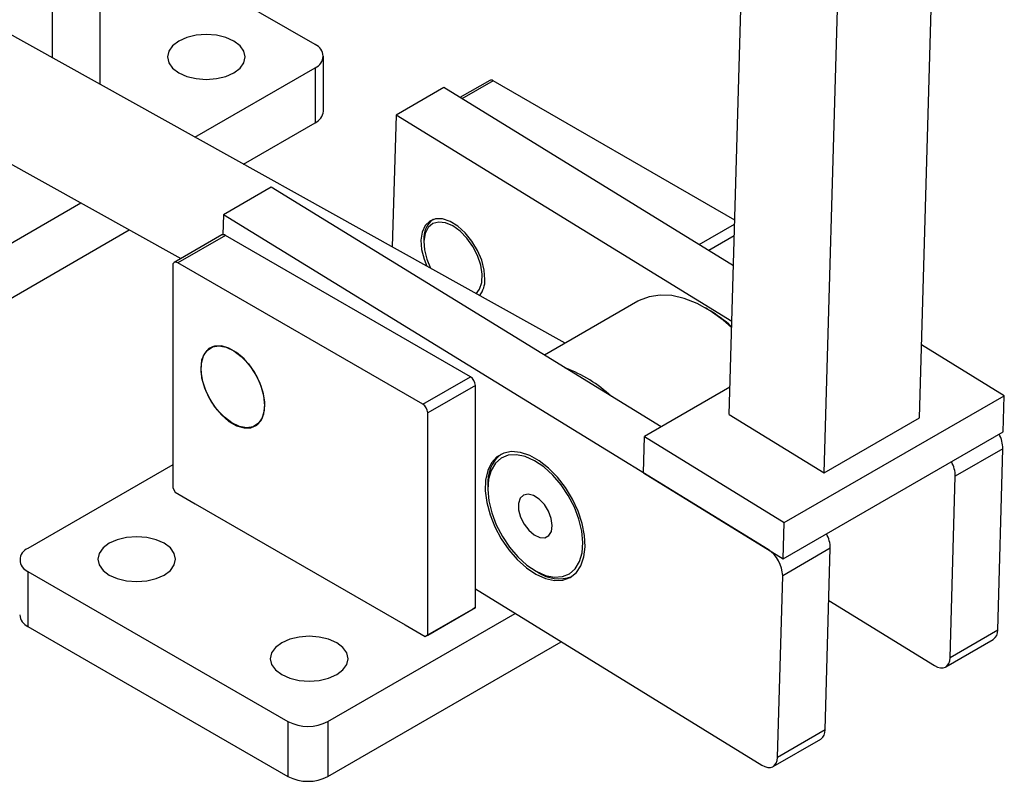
# Model space of a CAD drawing. Header units: millimetres. Extents: x 41 to 391, y 27 to 290.
# Tile 30 of 33: x 298 to 391, y 141 to 213. Entities that reach past the tile are written whole.
import ezdxf

# ---------------------------------------------------------------- set-up
doc = ezdxf.new("R2010")
doc.units = ezdxf.units.MM

msp = doc.modelspace()

# ---------------------------------------------------------------- linework, layer by layer
at = {"color": 7, "linetype": 'Continuous', "lineweight": 25}
for p, q in [((349.18749, 182.30759), (275.4554, 223.37554)), ((305.33761, 206.73148), (305.33761, 222.72632)), ((325.59622, 210.46994), (305.33761, 222.16499)), ((364.63508, 175.59502), (365.98527, 222.70517)), ((382.59084, 175.26032), (383.90033, 220.95036)), ((300.84748, 209.23244), (300.84748, 220.13422)), ((373.61058, 170.07613), (374.9744, 217.66175)), ((326.37727, 204.19637), (326.37727, 209.3814)), ((314.27165, 201.75532), (325.59622, 208.29286)), ((325.59622, 208.29286), (325.59622, 203.10782)), ((342.05884, 207.09675), (339.2509, 205.47576)), ((365.16028, 193.91998), (342.39215, 207.06374)), ((337.72506, 206.41397), (333.23493, 203.82187)), ((365.03705, 189.62028), (337.72506, 206.41397)), ((289.06237, 203.58695), (312.94051, 190.28709)), ((333.23493, 203.82187), (332.87867, 191.39142)), ((364.88629, 184.35997), (333.23493, 203.82187)), ((318.84288, 199.2092), (325.59622, 203.10782)), ((321.44982, 197.01847), (316.95969, 194.42637)), ((358.22321, 174.40712), (321.44982, 197.01847)), ((272.79891, 177.81362), (303.50738, 195.54124)), ((316.95969, 194.42637), (316.90584, 192.54758)), ((368.31557, 162.84849), (316.95969, 194.42637)), ((336.74701, 193.99621), (336.72833, 193.98543)), ((272.79891, 172.62859), (308.0786, 192.99512)), ((316.80334, 192.51706), (312.31322, 189.92496)), ((317.13665, 192.48405), (312.64652, 189.89196)), ((340.23547, 179.14939), (317.13665, 192.48405)), ((335.85141, 192.04722), (335.85141, 191.77508)), ((312.17512, 189.61973), (312.17512, 168.66185)), ((335.74534, 176.55729), (312.64652, 189.89196)), ((356.04105, 186.26406), (347.22087, 181.17228)), ((362.62766, 185.49838), (362.392, 185.63447)), ((315.98164, 182.00862), (315.72726, 181.86177)), ((390.58003, 177.35879), (382.78829, 182.1498)), ((335.74534, 176.55729), (340.23547, 179.14939)), ((340.70688, 178.33289), (336.21675, 175.74079)), ((340.70688, 157.37501), (340.70688, 178.33289)), ((364.70833, 178.1509), (356.64589, 173.49655)), ((369.83823, 165.3848), (390.58003, 177.35879)), ((390.48262, 173.96016), (390.58003, 177.35879)), ((336.21675, 154.78291), (336.21675, 175.74079)), ((364.63508, 175.59502), (373.61058, 170.07613)), ((319.96025, 174.52922), (320.21463, 174.67607)), ((373.61058, 170.07613), (382.59084, 175.26032)), ((369.74082, 161.98618), (390.48262, 173.96016)), ((356.54849, 170.09793), (356.64589, 173.49655)), ((356.64589, 173.49655), (369.83823, 165.3848)), ((390.44839, 172.36131), (385.95826, 169.76922)), ((389.95753, 155.23437), (390.44839, 172.36131)), ((312.17512, 170.8389), (298.52796, 162.96056)), ((356.54849, 170.09793), (369.74082, 161.98618)), ((385.4674, 152.64227), (385.95826, 169.76922)), ((312.17512, 168.66185), (312.41082, 168.2536)), ((312.41082, 168.2536), (314.29644, 167.16506)), ((341.88444, 168.87005), (341.88444, 168.59791)), ((314.29644, 167.16506), (314.29408, 167.1637)), ((314.29408, 167.1637), (334.09307, 155.73399)), ((314.29644, 167.16506), (314.29644, 167.16234)), ((369.74082, 161.98618), (369.83823, 165.3848)), ((374.17315, 162.96582), (369.68302, 160.37372)), ((373.68228, 145.83887), (374.17315, 162.96582)), ((298.52796, 160.78347), (323.04099, 146.6324)), ((298.52796, 160.78347), (298.52796, 155.59844)), ((346.36206, 160.84161), (346.59772, 160.70552)), ((369.19216, 143.24678), (369.68302, 160.37372)), ((340.70688, 159.12796), (367.73267, 142.51024)), ((374.03197, 158.03979), (384.00791, 151.90574)), ((340.47117, 157.2389), (335.98105, 154.6468)), ((336.21675, 154.78291), (340.70688, 157.37501)), ((340.70688, 157.37501), (340.47117, 157.2389)), ((326.81223, 146.6324), (344.45999, 156.82023)), ((298.52796, 155.59844), (323.04099, 141.44736)), ((334.09307, 155.73399), (334.09543, 155.73535)), ((334.09543, 155.73535), (335.98105, 154.6468)), ((389.95753, 155.23437), (385.4674, 152.64227)), ((326.81223, 141.44736), (348.80923, 154.14596)), ((335.98105, 154.6468), (336.21675, 154.78291)), ((385.05385, 151.77929), (389.54398, 154.37139)), ((323.04099, 146.6324), (323.04099, 141.44736)), ((326.81223, 146.6324), (326.81223, 141.44736)), ((373.68228, 145.83887), (369.19216, 143.24678)), ((368.77861, 142.3838), (373.26874, 144.97589))]:
    msp.add_line(p, q, dxfattribs=at)
at = {"color": 8, "linetype": 'Continuous', "lineweight": 25}
for p, q in [((342.39215, 207.06374), (339.43998, 205.35949)), ((361.81037, 191.60431), (365.14915, 193.53175)), ((365.11743, 192.4248), (362.72352, 191.04283)), ((368.32736, 162.85529), (368.31557, 162.84849))]:
    msp.add_line(p, q, dxfattribs=at)
at = {"color": 7, "linetype": 'Continuous', "lineweight": 25, "flags": 128}
for points in [[(312.75044, 210.81011), (312.16774, 210.37173), (311.80144, 209.86121), (311.6765, 209.31337), (311.80144, 208.76552), (312.16774, 208.25501), (312.75044, 207.81662), (313.50984, 207.48023), (314.39417, 207.26877), (315.34317, 207.19664), (316.29217, 207.26877), (317.1765, 207.48023), (317.93589, 207.81662), (318.5186, 208.25501), (318.8849, 208.76552), (319.00984, 209.31337), (318.8849, 209.86121), (318.5186, 210.37173), (317.93589, 210.81011), (317.1765, 211.1465), (316.29217, 211.35796), (315.34317, 211.43009), (314.39417, 211.35796), (313.50984, 211.1465), (312.75044, 210.81011)], [(341.61273, 188.32217), (341.5486, 189.1958), (341.31296, 190.12641), (340.91949, 191.05991), (340.39107, 191.94207), (339.75841, 192.7216), (339.05826, 193.35321), (338.33133, 193.80019), (337.61986, 194.03656), (336.9652, 194.04858), (336.40539, 193.83556), (335.97297, 193.40988), (335.69307, 192.79627), (335.58195, 192.0304), (335.64608, 191.15677), (335.88172, 190.22616), (336.13924, 189.57532)], [(340.79666, 186.98118), (341.11356, 187.40416), (341.32198, 188.04494), (341.35995, 188.82007), (341.22507, 189.68084), (340.92582, 190.57317), (340.48101, 191.44099), (339.91858, 192.22977), (339.27387, 192.88995), (338.58739, 193.38005), (337.90228, 193.66927), (337.26158, 193.73944), (336.70555, 193.58615), (336.26914, 193.21904), (335.97975, 192.66116), (335.85557, 191.94758), (335.90441, 191.12313), (335.90441, 191.12313)], [(335.90441, 191.12313), (336.1232, 190.23962), (336.48196, 189.38443)], [(364.87026, 183.80061), (364.06281, 184.48854), (362.84581, 185.35915), (361.62033, 186.04173), (360.4092, 186.52356), (359.23498, 186.79567), (358.11954, 186.853), (357.08366, 186.69446), (356.14663, 186.32302), (356.04105, 186.26406)], [(320.84896, 176.44702), (320.76129, 177.33139), (320.50338, 178.26557), (320.09022, 179.19529), (319.54582, 180.06651), (318.90181, 180.8286), (318.19563, 181.43726), (317.46831, 181.85713), (316.76213, 182.06381), (316.11813, 182.04527), (315.57372, 181.80261), (315.16056, 181.34992), (314.90265, 180.71351), (314.81498, 179.93036), (314.90265, 179.046), (315.16056, 178.11181), (315.57372, 177.18209), (316.11813, 176.31087), (316.76213, 175.54879), (317.46831, 174.94012), (318.19563, 174.52025), (318.90181, 174.31358), (319.54582, 174.33211), (320.09022, 174.57478), (320.50338, 175.02747), (320.76129, 175.66388), (320.84896, 176.44702)], [(315.42935, 181.63267), (315.92298, 181.95556), (316.52824, 182.05992), (317.20995, 181.9397), (317.9285, 181.60188), (318.64212, 181.06609), (319.30934, 180.36347), (319.89139, 179.53486), (320.35444, 178.62841), (320.67158, 177.6968), (320.82437, 176.79417), (320.80395, 175.97298), (320.61148, 175.28096), (320.25817, 174.75832), (319.76454, 174.43543), (319.15928, 174.33107), (318.47756, 174.45129), (317.75902, 174.78911), (317.04539, 175.3249), (316.37817, 176.02752), (315.79612, 176.85613), (315.33307, 177.76258), (315.01593, 178.69419), (314.86314, 179.59682), (314.88357, 180.41801), (315.07603, 181.11003), (315.42935, 181.63267)], [(351.06255, 163.10876), (351.00643, 164.17402), (350.78206, 165.30548), (350.39754, 166.46226), (349.86676, 167.60254), (349.20892, 168.68511), (348.44778, 169.67084), (347.61086, 170.52411), (346.7284, 171.21407), (345.83231, 171.7158), (344.95496, 172.01115), (344.12807, 172.08946), (343.38152, 171.94788), (342.74229, 171.59154), (342.2335, 171.03332), (341.87352, 170.2934), (341.67537, 169.39851), (341.6462, 168.38099), (341.78708, 167.27764), (342.09292, 166.12831), (342.55265, 164.97456), (343.14966, 163.85808), (343.86238, 162.81923), (344.66504, 161.89554), (345.52864, 161.12041), (346.42196, 160.52186), (347.31272, 160.12151), (348.16871, 159.93383), (348.95901, 159.96561), (349.65505, 160.2157), (350.23167, 160.67506), (350.66804, 161.32708), (350.94837, 162.14821), (351.06255, 163.10876)], [(350.84044, 163.51861), (350.73904, 164.58414), (350.46947, 165.70456), (350.04209, 166.83682), (349.47331, 167.93741), (348.78499, 168.96402), (348.00359, 169.87722), (347.15913, 170.6419), (346.28407, 171.22868), (345.41204, 171.61501), (344.57654, 171.78605), (343.80969, 171.73521), (343.14095, 171.46446), (342.59602, 170.98419), (342.19585, 170.31288), (341.95581, 169.4763), (341.88513, 168.50662), (341.98653, 167.44109), (342.25609, 166.32067), (342.68348, 165.18841), (343.25226, 164.08783), (343.94058, 163.06121), (344.72198, 162.14801), (345.56644, 161.38333), (346.44149, 160.79655), (347.31353, 160.41022), (348.14903, 160.23919), (348.91588, 160.29002), (349.58462, 160.56078), (350.12954, 161.04104), (350.52972, 161.71236), (350.76975, 162.54893), (350.84044, 163.51861)], [(347.96531, 165.12003), (347.86934, 165.77454), (347.6101, 166.45485), (347.2157, 167.08724), (346.72887, 167.60318), (346.20238, 167.94675), (345.69326, 168.08073), (345.2567, 167.9906), (344.94, 167.68613), (344.77748, 167.2003), (344.78675, 166.58577), (344.96681, 165.90913), (345.29815, 165.2437), (345.74485, 164.6616), (346.25852, 164.2259), (346.78349, 163.98382), (347.26287, 163.96159), (347.64471, 164.16162), (347.88763, 164.56224), (347.96531, 165.12003)], [(311.37373, 160.4433), (311.95643, 160.88169), (312.32273, 161.3922), (312.44767, 161.94005), (312.32273, 162.4879), (311.95643, 162.99841), (311.37373, 163.4368), (310.61434, 163.77318), (309.73001, 163.98464), (308.78101, 164.05677), (307.832, 163.98464), (306.94767, 163.77318), (306.18828, 163.4368), (305.60558, 162.99841), (305.23928, 162.4879), (305.11434, 161.94005), (305.23928, 161.3922), (305.60558, 160.88169), (306.18828, 160.4433), (306.94767, 160.10691), (307.832, 159.89545), (308.78101, 159.82333), (309.73001, 159.89545), (310.61434, 160.10691), (311.37373, 160.4433)], [(327.63719, 151.05461), (328.21989, 151.49299), (328.58619, 152.00351), (328.71113, 152.55135), (328.58619, 153.0992), (328.21989, 153.60971), (327.63719, 154.0481), (326.87779, 154.38449), (325.99346, 154.59595), (325.04446, 154.66808), (324.09546, 154.59595), (323.21113, 154.38449), (322.45174, 154.0481), (321.86903, 153.60971), (321.50273, 153.0992), (321.37779, 152.55135), (321.50273, 152.00351), (321.86903, 151.49299), (322.45174, 151.05461), (323.21113, 150.71822), (324.09546, 150.50676), (325.04446, 150.43463), (325.99346, 150.50676), (326.87779, 150.71822), (327.63719, 151.05461)], [(384.00791, 151.90574), (384.28455, 151.76704), (384.55233, 151.69537), (384.80095, 151.69349), (385.02086, 151.76147), (385.20362, 151.8967), (385.34219, 152.09398), (385.43126, 152.34573), (385.4674, 152.64227)], [(367.73267, 142.51024), (368.00931, 142.37154), (368.27709, 142.29987), (368.52571, 142.29799), (368.74562, 142.36597), (368.92838, 142.5012), (369.06695, 142.69848), (369.15602, 142.95023), (369.19216, 143.24678)]]:
    msp.add_lwpolyline(points, dxfattribs=at)
at = {"color": 7, "linetype": 'Continuous', "lineweight": 25}
for centre, radius, start, end in [((325.18308, 209.3814), 1.16431, 290.7834208, 69.2165792), ((342.19687, 206.79115), 0.33532, 54.3824225, 114.307119), ((325.04271, 204.32945), 1.34117, 294.3746583, 354.3052007), ((337.94917, 192.26559), 2.1091, 125.3692671, 185.9429133), ((316.94137, 192.21147), 0.33532, 54.3824225, 114.307119), ((312.4625, 189.66635), 0.29114, 50.7967148, 189.214037), ((339.29584, 188.24027), 2.31834, 321.7073646, 2.0243978), ((355.49208, 173.34119), 14.09659, 48.2863306, 59.5895007), ((344.91437, 168.14369), 12.56774, 46.7107266, 70.1159263), ((339.6834, 178.28632), 1.02454, 2.6054785, 57.3945217), ((335.19327, 175.69422), 1.02454, 2.6054785, 57.3945217), ((387.64582, 172.33825), 2.80266, 0.4714404, 29.718624), ((345.30056, 169.17957), 3.43011, 128.9558079, 185.1772056), ((383.1557, 169.74616), 2.80266, 0.4714404, 29.718624), ((371.37058, 162.94276), 2.80266, 0.4714404, 29.718624), ((298.9411, 161.87201), 1.16431, 110.7834208, 249.2165792), ((366.6136, 160.29288), 3.07048, 1.5087454, 56.3374305), ((348.59171, 163.65103), 3.55697, 235.9035698, 289.9526637), ((299.08146, 156.82006), 1.34117, 185.6947993, 245.6253417), ((388.98587, 155.16942), 0.97383, 304.9675341, 3.8244299), ((324.92661, 150.27162), 4.09873, 242.6096722, 297.3903278), ((372.71063, 145.77392), 0.97383, 304.9675341, 3.8244299), ((324.92661, 145.08659), 4.09873, 242.6096722, 297.3903278)]:
    msp.add_arc(centre, radius, start, end, dxfattribs=at)

doc.saveas('drawing.dxf')
